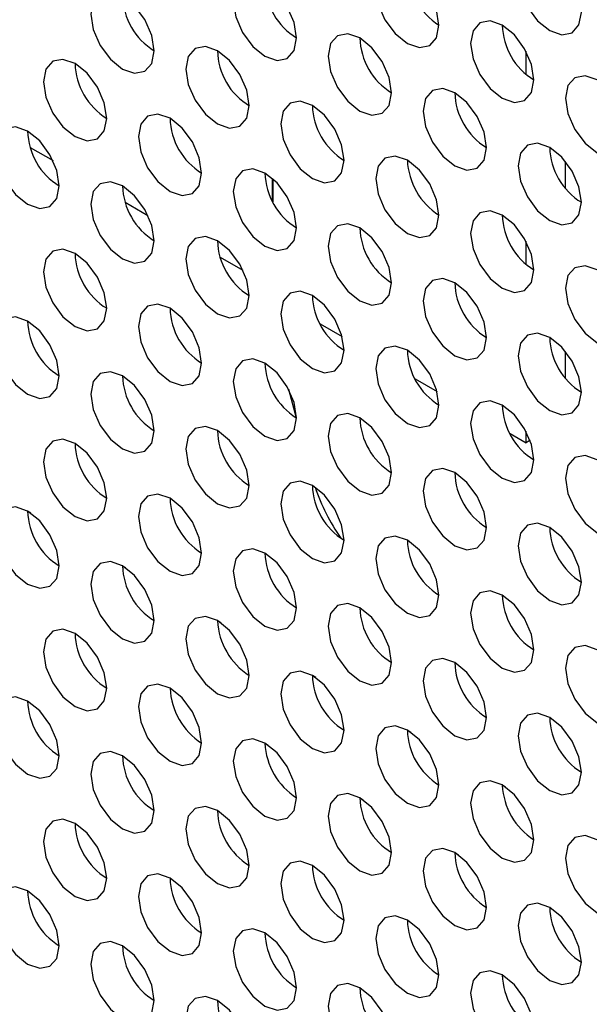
# Model space of a CAD drawing. Header units: millimetres. Extents: x 256 to 1374, y 313 to 1176.
# Tile 108 of 212: x 1066.59 to 1070.83, y 940.42 to 947.75. Entities that reach past the tile are written whole.
import ezdxf

# ---------------------------------------------------------------- set-up
doc = ezdxf.new("R2010")
doc.units = ezdxf.units.MM

msp = doc.modelspace()

# ---------------------------------------------------------------- linework, layer by layer
at = {"color": 7, "linetype": 'Continuous', "lineweight": 30}
for p, q in [((1070.3562, 947.3464), (1070.3562, 947.5179)), ((1066.6642, 946.8002), (1066.8335, 946.7025)), ((1070.6509, 946.4965), (1070.6509, 946.6958)), ((1068.4706, 946.5669), (1068.4706, 946.3955)), ((1067.3713, 946.392), (1067.5406, 946.2943)), ((1070.3562, 945.9311), (1070.3562, 946.1025)), ((1068.0784, 945.9838), (1068.2477, 945.8861)), ((1068.8229, 945.4862), (1068.9865, 945.3917)), ((1070.6509, 945.0812), (1070.6509, 945.2804)), ((1069.53, 945.078), (1069.6936, 944.9835)), ((1068.5883, 945.0003), (1068.6455, 944.7871)), ((1070.2371, 944.6698), (1070.3562, 944.601)), ((1070.3562, 944.601), (1070.3562, 944.6872)), ((1070.3869, 944.6187), (1070.3562, 944.601)), ((1066.669, 944.0757), (1066.6439, 944.0902)), ((1067.3762, 943.6675), (1067.3511, 943.682)), ((1068.0833, 943.2593), (1068.0582, 943.2738)), ((1066.9975, 943.1785), (1067.0216, 943.1646)), ((1068.7904, 942.8511), (1068.7653, 942.8656)), ((1067.7046, 942.7703), (1067.7288, 942.7564)), ((1069.4975, 942.4429), (1069.4724, 942.4574)), ((1068.4117, 942.3621), (1068.4359, 942.3482)), ((1070.2046, 942.0347), (1070.1795, 942.0492)), ((1069.1188, 941.9539), (1069.143, 941.94)), ((1069.8259, 941.5457), (1069.8501, 941.5318)), ((1070.533, 941.1375), (1070.5572, 941.1236))]:
    msp.add_line(p, q, dxfattribs=at)
at = {"color": 8, "linetype": 'Continuous', "lineweight": 30}
msp.add_line((1068.4675, 946.4015), (1068.4675, 946.5696), dxfattribs=at)
at = {"color": 7, "linetype": 'Continuous', "lineweight": 30, "flags": 128}
for points in [[(1070.7687, 947.8074), (1070.7508, 947.9219), (1070.6997, 948.0397), (1070.6232, 948.1428), (1070.533, 948.2156), (1070.4428, 948.247), (1070.3664, 948.2321), (1070.3153, 948.1733), (1070.2973, 948.0795), (1070.3153, 947.965), (1070.3664, 947.8472), (1070.4428, 947.744), (1070.533, 947.6713), (1070.6232, 947.6399), (1070.6997, 947.6548), (1070.7508, 947.7136), (1070.7687, 947.8074)], [(1069.7081, 947.712), (1069.6901, 947.8265), (1069.639, 947.9443), (1069.5626, 948.0475), (1069.4724, 948.1203), (1069.3822, 948.1516), (1069.3057, 948.1368), (1069.2546, 948.0779), (1069.2367, 947.9841), (1069.2546, 947.8696), (1069.3057, 947.7518), (1069.3822, 947.6487), (1069.4724, 947.5759), (1069.5626, 947.5445), (1069.639, 947.5594), (1069.6901, 947.6182), (1069.7081, 947.712)], [(1068.6474, 947.6166), (1068.6295, 947.7312), (1068.5784, 947.849), (1068.5019, 947.9521), (1068.4117, 948.0249), (1068.3215, 948.0562), (1068.245, 948.0414), (1068.1939, 947.9826), (1068.176, 947.8888), (1068.1939, 947.7743), (1068.245, 947.6565), (1068.3215, 947.5533), (1068.4117, 947.4805), (1068.5019, 947.4492), (1068.5784, 947.464), (1068.6295, 947.5228), (1068.6474, 947.6166)], [(1067.5868, 947.5213), (1067.5688, 947.6358), (1067.5177, 947.7536), (1067.4412, 947.8567), (1067.351, 947.9295), (1067.2608, 947.9609), (1067.1844, 947.946), (1067.1333, 947.8872), (1067.1153, 947.7934), (1067.1333, 947.6789), (1067.1844, 947.5611), (1067.2608, 947.458), (1067.351, 947.3852), (1067.4412, 947.3538), (1067.5177, 947.3687), (1067.5688, 947.4275), (1067.5868, 947.5213)], [(1070.4152, 947.3038), (1070.3972, 947.4183), (1070.3461, 947.5361), (1070.2697, 947.6393), (1070.1795, 947.7121), (1070.0893, 947.7434), (1070.0128, 947.7285), (1069.9617, 947.6697), (1069.9438, 947.5759), (1069.9617, 947.4614), (1070.0128, 947.3436), (1070.0893, 947.2405), (1070.1795, 947.1677), (1070.2697, 947.1363), (1070.3461, 947.1512), (1070.3972, 947.21), (1070.4152, 947.3038)], [(1069.3545, 947.2084), (1069.3366, 947.323), (1069.2855, 947.4408), (1069.209, 947.5439), (1069.1188, 947.6167), (1069.0286, 947.648), (1068.9521, 947.6332), (1068.9011, 947.5744), (1068.8831, 947.4806), (1068.9011, 947.3661), (1068.9521, 947.2483), (1069.0286, 947.1451), (1069.1188, 947.0723), (1069.209, 947.041), (1069.2855, 947.0558), (1069.3366, 947.1146), (1069.3545, 947.2084)], [(1068.2939, 947.1131), (1068.2759, 947.2276), (1068.2248, 947.3454), (1068.1484, 947.4485), (1068.0582, 947.5213), (1067.968, 947.5527), (1067.8915, 947.5378), (1067.8404, 947.479), (1067.8224, 947.3852), (1067.8404, 947.2707), (1067.8915, 947.1529), (1067.968, 947.0498), (1068.0582, 946.977), (1068.1484, 946.9456), (1068.2248, 946.9605), (1068.2759, 947.0193), (1068.2939, 947.1131)], [(1067.2332, 947.0177), (1067.2153, 947.1322), (1067.1642, 947.25), (1067.0877, 947.3532), (1066.9975, 947.426), (1066.9073, 947.4573), (1066.8308, 947.4425), (1066.7797, 947.3837), (1066.7618, 947.2899), (1066.7797, 947.1753), (1066.8308, 947.0575), (1066.9073, 946.9544), (1066.9975, 946.8816), (1067.0877, 946.8503), (1067.1642, 946.8651), (1067.2153, 946.9239), (1067.2332, 947.0177)], [(1071.1223, 946.8956), (1071.1043, 947.0101), (1071.0532, 947.1279), (1070.9768, 947.2311), (1070.8866, 947.3038), (1070.7964, 947.3352), (1070.7199, 947.3203), (1070.6688, 947.2615), (1070.6509, 947.1677), (1070.6688, 947.0532), (1070.7199, 946.9354), (1070.7964, 946.8323), (1070.8866, 946.7595), (1070.9768, 946.7281), (1071.0532, 946.743), (1071.1043, 946.8018), (1071.1223, 946.8956)], [(1070.0616, 946.8002), (1070.0437, 946.9148), (1069.9926, 947.0326), (1069.9161, 947.1357), (1069.8259, 947.2085), (1069.7357, 947.2398), (1069.6593, 947.225), (1069.6082, 947.1662), (1069.5902, 947.0724), (1069.6082, 946.9579), (1069.6593, 946.8401), (1069.7357, 946.7369), (1069.8259, 946.6641), (1069.9161, 946.6328), (1069.9926, 946.6476), (1070.0437, 946.7064), (1070.0616, 946.8002)], [(1069.001, 946.7049), (1068.983, 946.8194), (1068.9319, 946.9372), (1068.8555, 947.0403), (1068.7653, 947.1131), (1068.6751, 947.1445), (1068.5986, 947.1296), (1068.5475, 947.0708), (1068.5296, 946.977), (1068.5475, 946.8625), (1068.5986, 946.7447), (1068.6751, 946.6416), (1068.7653, 946.5688), (1068.8555, 946.5374), (1068.9319, 946.5523), (1068.983, 946.6111), (1069.001, 946.7049)], [(1067.9403, 946.6095), (1067.9224, 946.724), (1067.8713, 946.8418), (1067.7948, 946.945), (1067.7046, 947.0178), (1067.6144, 947.0491), (1067.5379, 947.0343), (1067.4868, 946.9754), (1067.4689, 946.8817), (1067.4868, 946.7671), (1067.5379, 946.6493), (1067.6144, 946.5462), (1067.7046, 946.4734), (1067.7948, 946.442), (1067.8713, 946.4569), (1067.9224, 946.5157), (1067.9403, 946.6095)], [(1066.8796, 946.5141), (1066.8617, 946.6287), (1066.8106, 946.7465), (1066.7341, 946.8496), (1066.6439, 946.9224), (1066.5537, 946.9538), (1066.4773, 946.9389), (1066.4262, 946.8801), (1066.4082, 946.7863), (1066.4262, 946.6718), (1066.4773, 946.554), (1066.5537, 946.4508), (1066.6439, 946.378), (1066.7341, 946.3467), (1066.8106, 946.3615), (1066.8617, 946.4203), (1066.8796, 946.5141)], [(1070.7687, 946.392), (1070.7508, 946.5066), (1070.6997, 946.6243), (1070.6232, 946.7275), (1070.533, 946.8003), (1070.4428, 946.8316), (1070.3664, 946.8168), (1070.3153, 946.758), (1070.2973, 946.6642), (1070.3153, 946.5497), (1070.3664, 946.4319), (1070.4428, 946.3287), (1070.533, 946.2559), (1070.6232, 946.2246), (1070.6997, 946.2394), (1070.7508, 946.2982), (1070.7687, 946.392)], [(1069.7081, 946.2967), (1069.6901, 946.4112), (1069.639, 946.529), (1069.5626, 946.6321), (1069.4724, 946.7049), (1069.3822, 946.7363), (1069.3057, 946.7214), (1069.2546, 946.6626), (1069.2367, 946.5688), (1069.2546, 946.4543), (1069.3057, 946.3365), (1069.3822, 946.2333), (1069.4724, 946.1606), (1069.5626, 946.1292), (1069.639, 946.1441), (1069.6901, 946.2029), (1069.7081, 946.2967)], [(1068.6474, 946.2013), (1068.6295, 946.3158), (1068.5784, 946.4336), (1068.5019, 946.5368), (1068.4117, 946.6096), (1068.3215, 946.6409), (1068.245, 946.6261), (1068.1939, 946.5672), (1068.176, 946.4734), (1068.1939, 946.3589), (1068.245, 946.2411), (1068.3215, 946.138), (1068.4117, 946.0652), (1068.5019, 946.0338), (1068.5784, 946.0487), (1068.6295, 946.1075), (1068.6474, 946.2013)], [(1067.5868, 946.1059), (1067.5688, 946.2205), (1067.5177, 946.3383), (1067.4412, 946.4414), (1067.351, 946.5142), (1067.2608, 946.5455), (1067.1844, 946.5307), (1067.1333, 946.4719), (1067.1153, 946.3781), (1067.1333, 946.2636), (1067.1844, 946.1458), (1067.2608, 946.0426), (1067.351, 945.9698), (1067.4412, 945.9385), (1067.5177, 945.9533), (1067.5688, 946.0121), (1067.5868, 946.1059)], [(1070.4152, 945.8885), (1070.3972, 946.003), (1070.3461, 946.1208), (1070.2697, 946.2239), (1070.1795, 946.2967), (1070.0893, 946.3281), (1070.0128, 946.3132), (1069.9617, 946.2544), (1069.9438, 946.1606), (1069.9617, 946.0461), (1070.0128, 945.9283), (1070.0893, 945.8251), (1070.1795, 945.7524), (1070.2697, 945.721), (1070.3461, 945.7359), (1070.3972, 945.7947), (1070.4152, 945.8885)], [(1069.3545, 945.7931), (1069.3366, 945.9076), (1069.2855, 946.0254), (1069.209, 946.1286), (1069.1188, 946.2014), (1069.0286, 946.2327), (1068.9521, 946.2178), (1068.9011, 946.159), (1068.8831, 946.0652), (1068.9011, 945.9507), (1068.9521, 945.8329), (1069.0286, 945.7298), (1069.1188, 945.657), (1069.209, 945.6256), (1069.2855, 945.6405), (1069.3366, 945.6993), (1069.3545, 945.7931)], [(1068.2939, 945.6977), (1068.2759, 945.8123), (1068.2248, 945.9301), (1068.1484, 946.0332), (1068.0582, 946.106), (1067.968, 946.1373), (1067.8915, 946.1225), (1067.8404, 946.0637), (1067.8224, 945.9699), (1067.8404, 945.8554), (1067.8915, 945.7376), (1067.968, 945.6344), (1068.0582, 945.5616), (1068.1484, 945.5303), (1068.2248, 945.5451), (1068.2759, 945.6039), (1068.2939, 945.6977)], [(1067.2332, 945.6024), (1067.2153, 945.7169), (1067.1642, 945.8347), (1067.0877, 945.9378), (1066.9975, 946.0106), (1066.9073, 946.042), (1066.8308, 946.0271), (1066.7797, 945.9683), (1066.7618, 945.8745), (1066.7797, 945.76), (1066.8308, 945.6422), (1066.9073, 945.5391), (1066.9975, 945.4663), (1067.0877, 945.4349), (1067.1642, 945.4498), (1067.2153, 945.5086), (1067.2332, 945.6024)], [(1071.1223, 945.4803), (1071.1043, 945.5948), (1071.0532, 945.7126), (1070.9768, 945.8157), (1070.8866, 945.8885), (1070.7964, 945.9199), (1070.7199, 945.905), (1070.6688, 945.8462), (1070.6509, 945.7524), (1070.6688, 945.6379), (1070.7199, 945.5201), (1070.7964, 945.4169), (1070.8866, 945.3442), (1070.9768, 945.3128), (1071.0532, 945.3277), (1071.1043, 945.3865), (1071.1223, 945.4803)], [(1070.0616, 945.3849), (1070.0437, 945.4994), (1069.9926, 945.6172), (1069.9161, 945.7204), (1069.8259, 945.7931), (1069.7357, 945.8245), (1069.6593, 945.8096), (1069.6082, 945.7508), (1069.5902, 945.657), (1069.6082, 945.5425), (1069.6593, 945.4247), (1069.7357, 945.3216), (1069.8259, 945.2488), (1069.9161, 945.2174), (1069.9926, 945.2323), (1070.0437, 945.2911), (1070.0616, 945.3849)], [(1069.001, 945.2895), (1068.983, 945.4041), (1068.9319, 945.5219), (1068.8555, 945.625), (1068.7653, 945.6978), (1068.6751, 945.7291), (1068.5986, 945.7143), (1068.5475, 945.6555), (1068.5296, 945.5617), (1068.5475, 945.4472), (1068.5986, 945.3294), (1068.6751, 945.2262), (1068.7653, 945.1534), (1068.8555, 945.1221), (1068.9319, 945.1369), (1068.983, 945.1957), (1069.001, 945.2895)], [(1067.9403, 945.1942), (1067.9224, 945.3087), (1067.8713, 945.4265), (1067.7948, 945.5296), (1067.7046, 945.6024), (1067.6144, 945.6338), (1067.5379, 945.6189), (1067.4868, 945.5601), (1067.4689, 945.4663), (1067.4868, 945.3518), (1067.5379, 945.234), (1067.6144, 945.1309), (1067.7046, 945.0581), (1067.7948, 945.0267), (1067.8713, 945.0416), (1067.9224, 945.1004), (1067.9403, 945.1942)], [(1066.8796, 945.0988), (1066.8617, 945.2133), (1066.8106, 945.3311), (1066.7341, 945.4343), (1066.6439, 945.5071), (1066.5537, 945.5384), (1066.4773, 945.5236), (1066.4262, 945.4647), (1066.4082, 945.3709), (1066.4262, 945.2564), (1066.4773, 945.1386), (1066.5537, 945.0355), (1066.6439, 944.9627), (1066.7341, 944.9313), (1066.8106, 944.9462), (1066.8617, 945.005), (1066.8796, 945.0988)], [(1070.7687, 944.9767), (1070.7508, 945.0912), (1070.6997, 945.209), (1070.6232, 945.3122), (1070.533, 945.3849), (1070.4428, 945.4163), (1070.3664, 945.4014), (1070.3153, 945.3426), (1070.2973, 945.2488), (1070.3153, 945.1343), (1070.3664, 945.0165), (1070.4428, 944.9134), (1070.533, 944.8406), (1070.6232, 944.8092), (1070.6997, 944.8241), (1070.7508, 944.8829), (1070.7687, 944.9767)], [(1069.7081, 944.8813), (1069.6901, 944.9959), (1069.639, 945.1136), (1069.5626, 945.2168), (1069.4724, 945.2896), (1069.3822, 945.3209), (1069.3057, 945.3061), (1069.2546, 945.2473), (1069.2367, 945.1535), (1069.2546, 945.039), (1069.3057, 944.9212), (1069.3822, 944.818), (1069.4724, 944.7452), (1069.5626, 944.7139), (1069.639, 944.7287), (1069.6901, 944.7875), (1069.7081, 944.8813)], [(1068.6474, 944.786), (1068.6295, 944.9005), (1068.5784, 945.0183), (1068.5019, 945.1214), (1068.4117, 945.1942), (1068.3215, 945.2256), (1068.245, 945.2107), (1068.1939, 945.1519), (1068.176, 945.0581), (1068.1939, 944.9436), (1068.245, 944.8258), (1068.3215, 944.7227), (1068.4117, 944.6499), (1068.5019, 944.6185), (1068.5784, 944.6334), (1068.6295, 944.6922), (1068.6474, 944.786)], [(1067.5868, 944.6906), (1067.5688, 944.8051), (1067.5177, 944.9229), (1067.4412, 945.0261), (1067.351, 945.0989), (1067.2608, 945.1302), (1067.1844, 945.1154), (1067.1333, 945.0565), (1067.1153, 944.9627), (1067.1333, 944.8482), (1067.1844, 944.7304), (1067.2608, 944.6273), (1067.351, 944.5545), (1067.4412, 944.5231), (1067.5177, 944.538), (1067.5688, 944.5968), (1067.5868, 944.6906)], [(1070.4152, 944.4731), (1070.3972, 944.5876), (1070.3461, 944.7054), (1070.2697, 944.8086), (1070.1795, 944.8814), (1070.0893, 944.9127), (1070.0128, 944.8979), (1069.9617, 944.8391), (1069.9438, 944.7453), (1069.9617, 944.6308), (1070.0128, 944.513), (1070.0893, 944.4098), (1070.1795, 944.337), (1070.2697, 944.3057), (1070.3461, 944.3205), (1070.3972, 944.3793), (1070.4152, 944.4731)], [(1069.3545, 944.3778), (1069.3366, 944.4923), (1069.2855, 944.6101), (1069.209, 944.7132), (1069.1188, 944.786), (1069.0286, 944.8174), (1068.9521, 944.8025), (1068.9011, 944.7437), (1068.8831, 944.6499), (1068.9011, 944.5354), (1068.9521, 944.4176), (1069.0286, 944.3144), (1069.1188, 944.2417), (1069.209, 944.2103), (1069.2855, 944.2252), (1069.3366, 944.284), (1069.3545, 944.3778)], [(1068.2939, 944.2824), (1068.2759, 944.3969), (1068.2248, 944.5147), (1068.1484, 944.6179), (1068.0582, 944.6907), (1067.968, 944.722), (1067.8915, 944.7071), (1067.8404, 944.6483), (1067.8224, 944.5545), (1067.8404, 944.44), (1067.8915, 944.3222), (1067.968, 944.2191), (1068.0582, 944.1463), (1068.1484, 944.1149), (1068.2248, 944.1298), (1068.2759, 944.1886), (1068.2939, 944.2824)], [(1067.2332, 944.187), (1067.2153, 944.3016), (1067.1642, 944.4194), (1067.0877, 944.5225), (1066.9975, 944.5953), (1066.9073, 944.6266), (1066.8308, 944.6118), (1066.7797, 944.553), (1066.7618, 944.4592), (1066.7797, 944.3447), (1066.8308, 944.2269), (1066.9073, 944.1237), (1066.9975, 944.0509), (1067.0877, 944.0196), (1067.1642, 944.0344), (1067.2153, 944.0932), (1067.2332, 944.187)], [(1071.1223, 944.0649), (1071.1043, 944.1794), (1071.0532, 944.2972), (1070.9768, 944.4004), (1070.8866, 944.4732), (1070.7964, 944.5045), (1070.7199, 944.4897), (1070.6688, 944.4309), (1070.6509, 944.3371), (1070.6688, 944.2225), (1070.7199, 944.1047), (1070.7964, 944.0016), (1070.8866, 943.9288), (1070.9768, 943.8975), (1071.0532, 943.9123), (1071.1043, 943.9711), (1071.1223, 944.0649)], [(1070.0616, 943.9696), (1070.0437, 944.0841), (1069.9926, 944.2019), (1069.9161, 944.305), (1069.8259, 944.3778), (1069.7357, 944.4092), (1069.6593, 944.3943), (1069.6082, 944.3355), (1069.5902, 944.2417), (1069.6082, 944.1272), (1069.6593, 944.0094), (1069.7357, 943.9062), (1069.8259, 943.8335), (1069.9161, 943.8021), (1069.9926, 943.817), (1070.0437, 943.8758), (1070.0616, 943.9696)], [(1069.001, 943.8742), (1068.983, 943.9887), (1068.9319, 944.1065), (1068.8555, 944.2097), (1068.7653, 944.2824), (1068.6751, 944.3138), (1068.5986, 944.2989), (1068.5475, 944.2401), (1068.5296, 944.1463), (1068.5475, 944.0318), (1068.5986, 943.914), (1068.6751, 943.8109), (1068.7653, 943.7381), (1068.8555, 943.7067), (1068.9319, 943.7216), (1068.983, 943.7804), (1069.001, 943.8742)], [(1067.9403, 943.7788), (1067.9224, 943.8934), (1067.8713, 944.0112), (1067.7948, 944.1143), (1067.7046, 944.1871), (1067.6144, 944.2184), (1067.5379, 944.2036), (1067.4868, 944.1448), (1067.4689, 944.051), (1067.4868, 943.9365), (1067.5379, 943.8187), (1067.6144, 943.7155), (1067.7046, 943.6427), (1067.7948, 943.6114), (1067.8713, 943.6262), (1067.9224, 943.685), (1067.9403, 943.7788)], [(1066.8796, 943.6835), (1066.8617, 943.798), (1066.8106, 943.9158), (1066.7341, 944.0189), (1066.6439, 944.0917), (1066.5537, 944.1231), (1066.4773, 944.1082), (1066.4262, 944.0494), (1066.4082, 943.9556), (1066.4262, 943.8411), (1066.4773, 943.7233), (1066.5537, 943.6202), (1066.6439, 943.5474), (1066.7341, 943.516), (1066.8106, 943.5309), (1066.8617, 943.5897), (1066.8796, 943.6835)], [(1070.7687, 943.5614), (1070.7508, 943.6759), (1070.6997, 943.7937), (1070.6232, 943.8968), (1070.533, 943.9696), (1070.4428, 944.001), (1070.3664, 943.9861), (1070.3153, 943.9273), (1070.2973, 943.8335), (1070.3153, 943.719), (1070.3664, 943.6012), (1070.4428, 943.498), (1070.533, 943.4252), (1070.6232, 943.3939), (1070.6997, 943.4087), (1070.7508, 943.4676), (1070.7687, 943.5614)], [(1069.7081, 943.466), (1069.6901, 943.5805), (1069.639, 943.6983), (1069.5626, 943.8015), (1069.4724, 943.8742), (1069.3822, 943.9056), (1069.3057, 943.8907), (1069.2546, 943.8319), (1069.2367, 943.7381), (1069.2546, 943.6236), (1069.3057, 943.5058), (1069.3822, 943.4027), (1069.4724, 943.3299), (1069.5626, 943.2985), (1069.639, 943.3134), (1069.6901, 943.3722), (1069.7081, 943.466)], [(1068.6474, 943.3706), (1068.6295, 943.4852), (1068.5784, 943.6029), (1068.5019, 943.7061), (1068.4117, 943.7789), (1068.3215, 943.8102), (1068.245, 943.7954), (1068.1939, 943.7366), (1068.176, 943.6428), (1068.1939, 943.5283), (1068.245, 943.4105), (1068.3215, 943.3073), (1068.4117, 943.2345), (1068.5019, 943.2032), (1068.5784, 943.218), (1068.6295, 943.2768), (1068.6474, 943.3706)], [(1067.5868, 943.2753), (1067.5688, 943.3898), (1067.5177, 943.5076), (1067.4412, 943.6107), (1067.351, 943.6835), (1067.2608, 943.7149), (1067.1844, 943.7), (1067.1333, 943.6412), (1067.1153, 943.5474), (1067.1333, 943.4329), (1067.1844, 943.3151), (1067.2608, 943.2119), (1067.351, 943.1392), (1067.4412, 943.1078), (1067.5177, 943.1227), (1067.5688, 943.1815), (1067.5868, 943.2753)], [(1070.4152, 943.0578), (1070.3972, 943.1723), (1070.3461, 943.2901), (1070.2697, 943.3933), (1070.1795, 943.466), (1070.0893, 943.4974), (1070.0128, 943.4825), (1069.9617, 943.4237), (1069.9438, 943.3299), (1069.9617, 943.2154), (1070.0128, 943.0976), (1070.0893, 942.9945), (1070.1795, 942.9217), (1070.2697, 942.8903), (1070.3461, 942.9052), (1070.3972, 942.964), (1070.4152, 943.0578)], [(1069.3545, 942.9624), (1069.3366, 943.0769), (1069.2855, 943.1947), (1069.209, 943.2979), (1069.1188, 943.3707), (1069.0286, 943.402), (1068.9521, 943.3872), (1068.9011, 943.3284), (1068.8831, 943.2346), (1068.9011, 943.1201), (1068.9521, 943.0023), (1069.0286, 942.8991), (1069.1188, 942.8263), (1069.209, 942.795), (1069.2855, 942.8098), (1069.3366, 942.8686), (1069.3545, 942.9624)], [(1068.2939, 942.8671), (1068.2759, 942.9816), (1068.2248, 943.0994), (1068.1484, 943.2025), (1068.0582, 943.2753), (1067.968, 943.3067), (1067.8915, 943.2918), (1067.8404, 943.233), (1067.8224, 943.1392), (1067.8404, 943.0247), (1067.8915, 942.9069), (1067.968, 942.8037), (1068.0582, 942.731), (1068.1484, 942.6996), (1068.2248, 942.7145), (1068.2759, 942.7733), (1068.2939, 942.8671)], [(1067.2332, 942.7717), (1067.2153, 942.8862), (1067.1642, 943.004), (1067.0877, 943.1072), (1066.9975, 943.18), (1066.9073, 943.2113), (1066.8308, 943.1964), (1066.7797, 943.1376), (1066.7618, 943.0438), (1066.7797, 942.9293), (1066.8308, 942.8115), (1066.9073, 942.7084), (1066.9975, 942.6356), (1067.0877, 942.6042), (1067.1642, 942.6191), (1067.2153, 942.6779), (1067.2332, 942.7717)], [(1071.1223, 942.6496), (1071.1043, 942.7641), (1071.0532, 942.8819), (1070.9768, 942.985), (1070.8866, 943.0578), (1070.7964, 943.0892), (1070.7199, 943.0743), (1070.6688, 943.0155), (1070.6509, 942.9217), (1070.6688, 942.8072), (1070.7199, 942.6894), (1070.7964, 942.5863), (1070.8866, 942.5135), (1070.9768, 942.4821), (1071.0532, 942.497), (1071.1043, 942.5558), (1071.1223, 942.6496)], [(1070.0616, 942.5542), (1070.0437, 942.6687), (1069.9926, 942.7865), (1069.9161, 942.8897), (1069.8259, 942.9625), (1069.7357, 942.9938), (1069.6593, 942.979), (1069.6082, 942.9202), (1069.5902, 942.8264), (1069.6082, 942.7118), (1069.6593, 942.594), (1069.7357, 942.4909), (1069.8259, 942.4181), (1069.9161, 942.3868), (1069.9926, 942.4016), (1070.0437, 942.4604), (1070.0616, 942.5542)], [(1069.001, 942.4589), (1068.983, 942.5734), (1068.9319, 942.6912), (1068.8555, 942.7943), (1068.7653, 942.8671), (1068.6751, 942.8985), (1068.5986, 942.8836), (1068.5475, 942.8248), (1068.5296, 942.731), (1068.5475, 942.6165), (1068.5986, 942.4987), (1068.6751, 942.3955), (1068.7653, 942.3227), (1068.8555, 942.2914), (1068.9319, 942.3063), (1068.983, 942.3651), (1069.001, 942.4589)], [(1067.9403, 942.3635), (1067.9224, 942.478), (1067.8713, 942.5958), (1067.7948, 942.699), (1067.7046, 942.7717), (1067.6144, 942.8031), (1067.5379, 942.7882), (1067.4868, 942.7294), (1067.4689, 942.6356), (1067.4868, 942.5211), (1067.5379, 942.4033), (1067.6144, 942.3002), (1067.7046, 942.2274), (1067.7948, 942.196), (1067.8713, 942.2109), (1067.9224, 942.2697), (1067.9403, 942.3635)], [(1066.8796, 942.2681), (1066.8617, 942.3827), (1066.8106, 942.5004), (1066.7341, 942.6036), (1066.6439, 942.6764), (1066.5537, 942.7077), (1066.4773, 942.6929), (1066.4262, 942.6341), (1066.4082, 942.5403), (1066.4262, 942.4258), (1066.4773, 942.308), (1066.5537, 942.2048), (1066.6439, 942.132), (1066.7341, 942.1007), (1066.8106, 942.1155), (1066.8617, 942.1743), (1066.8796, 942.2681)], [(1070.7687, 942.146), (1070.7508, 942.2605), (1070.6997, 942.3783), (1070.6232, 942.4815), (1070.533, 942.5543), (1070.4428, 942.5856), (1070.3664, 942.5708), (1070.3153, 942.512), (1070.2973, 942.4182), (1070.3153, 942.3036), (1070.3664, 942.1858), (1070.4428, 942.0827), (1070.533, 942.0099), (1070.6232, 941.9786), (1070.6997, 941.9934), (1070.7508, 942.0522), (1070.7687, 942.146)], [(1069.7081, 942.0507), (1069.6901, 942.1652), (1069.639, 942.283), (1069.5626, 942.3861), (1069.4724, 942.4589), (1069.3822, 942.4903), (1069.3057, 942.4754), (1069.2546, 942.4166), (1069.2367, 942.3228), (1069.2546, 942.2083), (1069.3057, 942.0905), (1069.3822, 941.9873), (1069.4724, 941.9145), (1069.5626, 941.8832), (1069.639, 941.8981), (1069.6901, 941.9569), (1069.7081, 942.0507)], [(1068.6474, 941.9553), (1068.6295, 942.0698), (1068.5784, 942.1876), (1068.5019, 942.2908), (1068.4117, 942.3635), (1068.3215, 942.3949), (1068.245, 942.38), (1068.1939, 942.3212), (1068.176, 942.2274), (1068.1939, 942.1129), (1068.245, 941.9951), (1068.3215, 941.892), (1068.4117, 941.8192), (1068.5019, 941.7878), (1068.5784, 941.8027), (1068.6295, 941.8615), (1068.6474, 941.9553)], [(1067.5868, 941.8599), (1067.5688, 941.9745), (1067.5177, 942.0922), (1067.4412, 942.1954), (1067.351, 942.2682), (1067.2608, 942.2995), (1067.1844, 942.2847), (1067.1333, 942.2259), (1067.1153, 942.1321), (1067.1333, 942.0176), (1067.1844, 941.8998), (1067.2608, 941.7966), (1067.351, 941.7238), (1067.4412, 941.6925), (1067.5177, 941.7073), (1067.5688, 941.7661), (1067.5868, 941.8599)], [(1070.4152, 941.6425), (1070.3972, 941.757), (1070.3461, 941.8748), (1070.2697, 941.9779), (1070.1795, 942.0507), (1070.0893, 942.0821), (1070.0128, 942.0672), (1069.9617, 942.0084), (1069.9438, 941.9146), (1069.9617, 941.8001), (1070.0128, 941.6823), (1070.0893, 941.5791), (1070.1795, 941.5063), (1070.2697, 941.475), (1070.3461, 941.4898), (1070.3972, 941.5487), (1070.4152, 941.6425)], [(1069.3545, 941.5471), (1069.3366, 941.6616), (1069.2855, 941.7794), (1069.209, 941.8826), (1069.1188, 941.9553), (1069.0286, 941.9867), (1068.9521, 941.9718), (1068.9011, 941.913), (1068.8831, 941.8192), (1068.9011, 941.7047), (1068.9521, 941.5869), (1069.0286, 941.4838), (1069.1188, 941.411), (1069.209, 941.3796), (1069.2855, 941.3945), (1069.3366, 941.4533), (1069.3545, 941.5471)], [(1068.2939, 941.4517), (1068.2759, 941.5662), (1068.2248, 941.684), (1068.1484, 941.7872), (1068.0582, 941.86), (1067.968, 941.8913), (1067.8915, 941.8765), (1067.8404, 941.8177), (1067.8224, 941.7239), (1067.8404, 941.6094), (1067.8915, 941.4916), (1067.968, 941.3884), (1068.0582, 941.3156), (1068.1484, 941.2843), (1068.2248, 941.2991), (1068.2759, 941.3579), (1068.2939, 941.4517)], [(1067.2332, 941.3564), (1067.2153, 941.4709), (1067.1642, 941.5887), (1067.0877, 941.6918), (1066.9975, 941.7646), (1066.9073, 941.796), (1066.8308, 941.7811), (1066.7797, 941.7223), (1066.7618, 941.6285), (1066.7797, 941.514), (1066.8308, 941.3962), (1066.9073, 941.293), (1066.9975, 941.2203), (1067.0877, 941.1889), (1067.1642, 941.2038), (1067.2153, 941.2626), (1067.2332, 941.3564)], [(1071.1223, 941.2343), (1071.1043, 941.3488), (1071.0532, 941.4666), (1070.9768, 941.5697), (1070.8866, 941.6425), (1070.7964, 941.6739), (1070.7199, 941.659), (1070.6688, 941.6002), (1070.6509, 941.5064), (1070.6688, 941.3919), (1070.7199, 941.2741), (1070.7964, 941.1709), (1070.8866, 941.0981), (1070.9768, 941.0668), (1071.0532, 941.0816), (1071.1043, 941.1405), (1071.1223, 941.2343)], [(1070.0616, 941.1389), (1070.0437, 941.2534), (1069.9926, 941.3712), (1069.9161, 941.4743), (1069.8259, 941.5471), (1069.7357, 941.5785), (1069.6593, 941.5636), (1069.6082, 941.5048), (1069.5902, 941.411), (1069.6082, 941.2965), (1069.6593, 941.1787), (1069.7357, 941.0756), (1069.8259, 941.0028), (1069.9161, 940.9714), (1069.9926, 940.9863), (1070.0437, 941.0451), (1070.0616, 941.1389)], [(1069.001, 941.0435), (1068.983, 941.158), (1068.9319, 941.2758), (1068.8555, 941.379), (1068.7653, 941.4518), (1068.6751, 941.4831), (1068.5986, 941.4683), (1068.5475, 941.4095), (1068.5296, 941.3157), (1068.5475, 941.2011), (1068.5986, 941.0833), (1068.6751, 940.9802), (1068.7653, 940.9074), (1068.8555, 940.8761), (1068.9319, 940.8909), (1068.983, 940.9497), (1069.001, 941.0435)], [(1067.9403, 940.9482), (1067.9224, 941.0627), (1067.8713, 941.1805), (1067.7948, 941.2836), (1067.7046, 941.3564), (1067.6144, 941.3878), (1067.5379, 941.3729), (1067.4868, 941.3141), (1067.4689, 941.2203), (1067.4868, 941.1058), (1067.5379, 940.988), (1067.6144, 940.8848), (1067.7046, 940.812), (1067.7948, 940.7807), (1067.8713, 940.7956), (1067.9224, 940.8544), (1067.9403, 940.9482)], [(1066.8796, 940.8528), (1066.8617, 940.9673), (1066.8106, 941.0851), (1066.7341, 941.1883), (1066.6439, 941.261), (1066.5537, 941.2924), (1066.4773, 941.2775), (1066.4262, 941.2187), (1066.4082, 941.1249), (1066.4262, 941.0104), (1066.4773, 940.8926), (1066.5537, 940.7895), (1066.6439, 940.7167), (1066.7341, 940.6853), (1066.8106, 940.7002), (1066.8617, 940.759), (1066.8796, 940.8528)], [(1070.7687, 940.7307), (1070.7508, 940.8452), (1070.6997, 940.963), (1070.6232, 941.0661), (1070.533, 941.1389), (1070.4428, 941.1703), (1070.3664, 941.1554), (1070.3153, 941.0966), (1070.2973, 941.0028), (1070.3153, 940.8883), (1070.3664, 940.7705), (1070.4428, 940.6674), (1070.533, 940.5946), (1070.6232, 940.5632), (1070.6997, 940.5781), (1070.7508, 940.6369), (1070.7687, 940.7307)], [(1069.7081, 940.6353), (1069.6901, 940.7498), (1069.639, 940.8676), (1069.5626, 940.9708), (1069.4724, 941.0436), (1069.3822, 941.0749), (1069.3057, 941.0601), (1069.2546, 941.0013), (1069.2367, 940.9075), (1069.2546, 940.7929), (1069.3057, 940.6751), (1069.3822, 940.572), (1069.4724, 940.4992), (1069.5626, 940.4679), (1069.639, 940.4827), (1069.6901, 940.5415), (1069.7081, 940.6353)], [(1068.6474, 940.54), (1068.6295, 940.6545), (1068.5784, 940.7723), (1068.5019, 940.8754), (1068.4117, 940.9482), (1068.3215, 940.9796), (1068.245, 940.9647), (1068.1939, 940.9059), (1068.176, 940.8121), (1068.1939, 940.6976), (1068.245, 940.5798), (1068.3215, 940.4766), (1068.4117, 940.4038), (1068.5019, 940.3725), (1068.5784, 940.3874), (1068.6295, 940.4462), (1068.6474, 940.54)], [(1067.5868, 940.4446), (1067.5688, 940.5591), (1067.5177, 940.6769), (1067.4412, 940.7801), (1067.351, 940.8528), (1067.2608, 940.8842), (1067.1844, 940.8693), (1067.1333, 940.8105), (1067.1153, 940.7167), (1067.1333, 940.6022), (1067.1844, 940.4844), (1067.2608, 940.3813), (1067.351, 940.3085), (1067.4412, 940.2771), (1067.5177, 940.292), (1067.5688, 940.3508), (1067.5868, 940.4446)], [(1070.4152, 940.2271), (1070.3972, 940.3416), (1070.3461, 940.4594), (1070.2697, 940.5626), (1070.1795, 940.6354), (1070.0893, 940.6667), (1070.0128, 940.6519), (1069.9617, 940.5931), (1069.9438, 940.4993), (1069.9617, 940.3847), (1070.0128, 940.2669), (1070.0893, 940.1638), (1070.1795, 940.091), (1070.2697, 940.0597), (1070.3461, 940.0745), (1070.3972, 940.1333), (1070.4152, 940.2271)], [(1069.3545, 940.1318), (1069.3366, 940.2463), (1069.2855, 940.3641), (1069.209, 940.4672), (1069.1188, 940.54), (1069.0286, 940.5714), (1068.9521, 940.5565), (1068.9011, 940.4977), (1068.8831, 940.4039), (1068.9011, 940.2894), (1068.9521, 940.1716), (1069.0286, 940.0684), (1069.1188, 939.9956), (1069.209, 939.9643), (1069.2855, 939.9791), (1069.3366, 940.038), (1069.3545, 940.1318)], [(1068.2939, 940.0364), (1068.2759, 940.1509), (1068.2248, 940.2687), (1068.1484, 940.3719), (1068.0582, 940.4446), (1067.968, 940.476), (1067.8915, 940.4611), (1067.8404, 940.4023), (1067.8224, 940.3085), (1067.8404, 940.194), (1067.8915, 940.0762), (1067.968, 939.9731), (1068.0582, 939.9003), (1068.1484, 939.8689), (1068.2248, 939.8838), (1068.2759, 939.9426), (1068.2939, 940.0364)]]:
    msp.add_lwpolyline(points, dxfattribs=at)
at = {"color": 7, "linetype": 'Continuous', "lineweight": 30}
for centre, radius, start, end in [((1069.9841, 948.1435), 0.5123, 182.60477, 237.39474), ((1068.9072, 948.0387), 0.4957, 181.60081, 238.39327), ((1067.8465, 947.9434), 0.4957, 181.60174, 238.39284), ((1070.6749, 947.7259), 0.4957, 181.60129, 238.39279), ((1069.6143, 947.6305), 0.4957, 181.60129, 238.39279), ((1068.5447, 947.5302), 0.4867, 181.04002, 239.52642), ((1067.493, 947.4398), 0.4957, 181.60169, 238.39388), ((1070.3214, 947.2224), 0.4957, 181.60251, 238.39256), ((1069.2608, 947.127), 0.4957, 181.60295, 238.39261), ((1068.2001, 947.0316), 0.4957, 181.60295, 238.39261), ((1067.1394, 946.9362), 0.4957, 181.60118, 238.3934), ((1071.0285, 946.8141), 0.4957, 181.60081, 238.39327), ((1069.9841, 946.7282), 0.5123, 182.60445, 237.39506), ((1068.9072, 946.6234), 0.4957, 181.60125, 238.39332), ((1067.8465, 946.528), 0.4957, 181.60166, 238.39292), ((1070.6749, 946.3106), 0.4957, 181.60174, 238.39284), ((1069.6143, 946.2152), 0.4957, 181.60174, 238.39284), ((1068.5536, 946.1198), 0.4957, 181.60161, 238.39395), ((1067.493, 946.0245), 0.4957, 181.60161, 238.39395), ((1070.3214, 945.807), 0.4957, 181.60295, 238.39261), ((1069.2608, 945.7117), 0.4957, 181.60288, 238.39268), ((1068.2001, 945.6163), 0.4957, 181.60288, 238.39268), ((1067.1394, 945.5209), 0.4957, 181.60118, 238.3934), ((1071.0285, 945.3988), 0.4957, 181.60125, 238.39332), ((1069.9678, 945.3034), 0.4957, 181.60118, 238.3934), ((1068.9075, 945.2082), 0.496, 181.615, 238.10733), ((1067.8465, 945.1127), 0.4957, 181.60166, 238.39292), ((1070.6749, 944.8952), 0.4957, 181.60166, 238.39292), ((1069.6143, 944.7999), 0.4957, 181.60166, 238.39292), ((1068.5536, 944.7045), 0.4957, 181.60161, 238.39395), ((1067.493, 944.6091), 0.4957, 181.60212, 238.39295), ((1070.3214, 944.3917), 0.4957, 181.60288, 238.39268), ((1069.2608, 944.2963), 0.4957, 181.60288, 238.39268), ((1070.2628, 944.775), 1.5616, 198.86818, 214.52782), ((1068.2001, 944.201), 0.4957, 181.60339, 238.39168), ((1067.1394, 944.1056), 0.4957, 181.60169, 238.3924), ((1071.0285, 943.9835), 0.4957, 181.60118, 238.3934), ((1069.9678, 943.8881), 0.4957, 181.60118, 238.3934), ((1068.9072, 943.7927), 0.4957, 181.60169, 238.3924), ((1067.8465, 943.6974), 0.4957, 181.60217, 238.39192), ((1070.6749, 943.4799), 0.4957, 181.60166, 238.39292), ((1069.6143, 943.3845), 0.4957, 181.60217, 238.39192), ((1068.5702, 943.2988), 0.5126, 182.79967, 237.38323), ((1067.493, 943.1938), 0.4957, 181.60212, 238.39295), ((1070.3214, 942.9763), 0.4957, 181.60339, 238.39168), ((1069.2608, 942.881), 0.4957, 181.60339, 238.39168), ((1068.2166, 942.7952), 0.5126, 182.78548, 237.38305), ((1067.1394, 942.6902), 0.4957, 181.60169, 238.3924), ((1071.0285, 942.5681), 0.4957, 181.60169, 238.3924), ((1069.9679, 942.4728), 0.4957, 181.60169, 238.3924), ((1068.9237, 942.387), 0.5126, 182.78612, 237.38241), ((1067.8465, 942.282), 0.4957, 181.60217, 238.39192), ((1070.6915, 942.0742), 0.5126, 182.79973, 237.38218), ((1069.6143, 941.9692), 0.4957, 181.60217, 238.39192), ((1068.5536, 941.8738), 0.4957, 181.60212, 238.39295), ((1067.493, 941.7785), 0.4957, 181.60212, 238.39295), ((1070.3214, 941.561), 0.4957, 181.60339, 238.39168), ((1069.2608, 941.4656), 0.4957, 181.60339, 238.39168), ((1068.2001, 941.3703), 0.4957, 181.60339, 238.39168), ((1067.1394, 941.2749), 0.4957, 181.60169, 238.3924), ((1071.0285, 941.1528), 0.4957, 181.60169, 238.3924), ((1069.9679, 941.0574), 0.4957, 181.60169, 238.3924), ((1068.9072, 940.9621), 0.4957, 181.60169, 238.3924), ((1067.8465, 940.8667), 0.4957, 181.60217, 238.39192), ((1070.675, 940.6492), 0.4957, 181.60217, 238.39192), ((1069.6143, 940.5539), 0.4957, 181.60217, 238.39192), ((1068.5536, 940.4585), 0.4957, 181.60212, 238.39295)]:
    msp.add_arc(centre, radius, start, end, dxfattribs=at)

doc.saveas('drawing.dxf')
